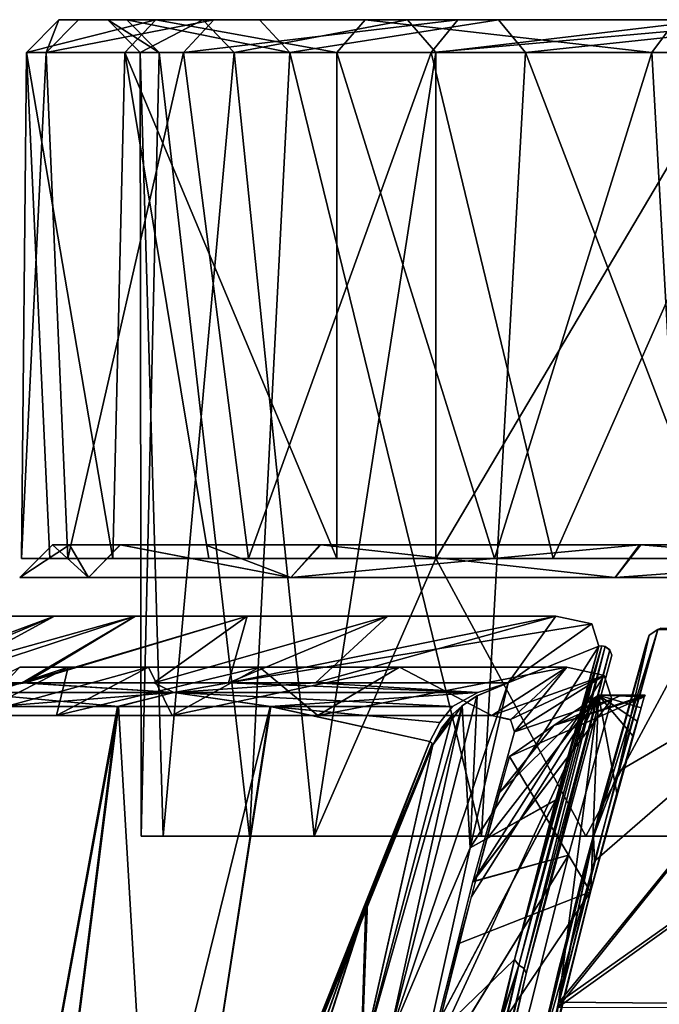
# Model space of a CAD drawing. Header units: millimetres. Extents: x -115 to 115, y -44 to 583.
# Tile 84 of 102: x -73 to -53, y 552 to 583. Entities that reach past the tile are written whole.
import ezdxf

# ---------------------------------------------------------------- set-up
doc = ezdxf.new("R2010")
doc.units = ezdxf.units.MM
doc.header["$LTSCALE"] = 67.002822
for name, color, linetype in [('213', 7, 'CONTINUOUS'), ('214', 7, 'CONTINUOUS'), ('215', 7, 'CONTINUOUS'), ('216', 7, 'CONTINUOUS'), ('217', 7, 'CONTINUOUS'), ('218', 7, 'CONTINUOUS'), ('219', 7, 'CONTINUOUS'), ('220', 7, 'CONTINUOUS'), ('221', 7, 'CONTINUOUS'), ('222', 7, 'CONTINUOUS'), ('223', 7, 'CONTINUOUS'), ('224', 7, 'CONTINUOUS'), ('332', 7, 'CONTINUOUS'), ('341', 7, 'CONTINUOUS'), ('368', 7, 'CONTINUOUS'), ('369', 7, 'CONTINUOUS'), ('370', 7, 'CONTINUOUS'), ('371', 7, 'CONTINUOUS'), ('377', 7, 'CONTINUOUS'), ('378', 7, 'CONTINUOUS'), ('379', 7, 'CONTINUOUS'), ('380', 7, 'CONTINUOUS'), ('401', 7, 'CONTINUOUS'), ('427', 7, 'CONTINUOUS'), ('682', 7, 'CONTINUOUS'), ('685', 7, 'CONTINUOUS'), ('687', 7, 'CONTINUOUS'), ('688', 7, 'CONTINUOUS'), ('693', 7, 'CONTINUOUS'), ('696', 7, 'CONTINUOUS'), ('697', 7, 'CONTINUOUS'), ('698', 7, 'CONTINUOUS')]:
    doc.layers.add(name, color=color, linetype=linetype)

msp = doc.modelspace()

# ---------------------------------------------------------------- linework, layer by layer
at = {"layer": '213', "color": 7, "linetype": 'Continuous'}
for points in [[(-72.5, 565.5), (-70.393, 565.5, 17.35), (-71.5, 566.5), (-72.5, 565.5)], [(-71.5, 566.5), (-70.393, 565.5, 17.35), (-70.976, 566.5, 8.64), (-71.5, 566.5)], [(-70.976, 566.5, 8.64), (-70.393, 565.5, 17.35), (-69.41, 566.5, 17.16), (-70.976, 566.5, 8.64)], [(-70.393, 565.5, 17.35), (-64.196, 565.5, 33.692), (-69.41, 566.5, 17.16), (-70.393, 565.5, 17.35)], [(-69.41, 566.5, 17.16), (-64.196, 565.5, 33.692), (-66.825, 566.5, 25.427), (-69.41, 566.5, 17.16)], [(-66.825, 566.5, 25.427), (-64.196, 565.5, 33.692), (-63.274, 566.5, 33.297), (-66.825, 566.5, 25.427)], [(-64.196, 565.5, 33.692), (-54.267, 565.5, 48.076), (-63.274, 566.5, 33.297), (-64.196, 565.5, 33.692)], [(-63.274, 566.5, 33.297), (-54.267, 565.5, 48.076), (-53.48, 566.5, 47.457), (-63.274, 566.5, 33.297)], [(-54.267, 565.5, 48.076), (-41.185, 565.5, 59.666), (-53.48, 566.5, 47.457), (-54.267, 565.5, 48.076)], [(-53.48, 566.5, 47.457), (-41.185, 565.5, 59.666), (-40.597, 566.5, 58.857), (-53.48, 566.5, 47.457)]]:
    msp.add_3dface(points, dxfattribs=at)
at = {"layer": '214', "color": 7, "linetype": 'Continuous'}
for points in [[(71.5, 566.5), (-71.5, 566.5), (-70.976, 566.5, 8.64), (71.5, 566.5)], [(-71.5, 566.5), (71.5, 566.5), (70.976, 566.5, -8.64), (-71.5, 566.5)], [(-70.978, 566.5, -8.622), (-71.5, 566.5), (70.976, 566.5, -8.64), (-70.978, 566.5, -8.622)], [(-69.419, 566.5, -17.123), (-70.978, 566.5, -8.622), (70.976, 566.5, -8.64), (-69.419, 566.5, -17.123)], [(71.5, 566.5), (-70.976, 566.5, 8.64), (70.978, 566.5, 8.622), (71.5, 566.5)], [(-70.976, 566.5, 8.64), (-69.41, 566.5, 17.16), (69.419, 566.5, 17.123), (-70.976, 566.5, 8.64)], [(-70.976, 566.5, 8.64), (69.419, 566.5, 17.123), (70.978, 566.5, 8.622), (-70.976, 566.5, 8.64)], [(-63.306, 566.5, -33.235), (-69.419, 566.5, -17.123), (66.825, 566.5, -25.427), (-63.306, 566.5, -33.235)], [(66.825, 566.5, -25.427), (-69.419, 566.5, -17.123), (69.41, 566.5, -17.16), (66.825, 566.5, -25.427)], [(69.41, 566.5, -17.16), (-69.419, 566.5, -17.123), (70.976, 566.5, -8.64), (69.41, 566.5, -17.16)], [(-69.41, 566.5, 17.16), (-66.825, 566.5, 25.427), (69.419, 566.5, 17.123), (-69.41, 566.5, 17.16)], [(-66.825, 566.5, 25.427), (-63.274, 566.5, 33.297), (63.306, 566.5, 33.235), (-66.825, 566.5, 25.427)], [(-66.825, 566.5, 25.427), (63.306, 566.5, 33.235), (69.419, 566.5, 17.123), (-66.825, 566.5, 25.427)], [(-53.521, 566.5, -47.41), (-63.306, 566.5, -33.235), (63.274, 566.5, -33.297), (-53.521, 566.5, -47.41)], [(63.274, 566.5, -33.297), (-63.306, 566.5, -33.235), (66.825, 566.5, -25.427), (63.274, 566.5, -33.297)], [(-63.274, 566.5, 33.297), (-53.48, 566.5, 47.457), (53.521, 566.5, 47.41), (-63.274, 566.5, 33.297)], [(-63.274, 566.5, 33.297), (53.521, 566.5, 47.41), (63.306, 566.5, 33.235), (-63.274, 566.5, 33.297)], [(-40.627, 566.5, -58.836), (-53.521, 566.5, -47.41), (53.48, 566.5, -47.457), (-40.627, 566.5, -58.836)], [(53.48, 566.5, -47.457), (-53.521, 566.5, -47.41), (63.274, 566.5, -33.297), (53.48, 566.5, -47.457)], [(-53.48, 566.5, 47.457), (-40.597, 566.5, 58.857), (40.627, 566.5, 58.836), (-53.48, 566.5, 47.457)], [(-53.48, 566.5, 47.457), (40.627, 566.5, 58.836), (53.521, 566.5, 47.41), (-53.48, 566.5, 47.457)]]:
    msp.add_3dface(points, dxfattribs=at)
at = {"layer": '215', "color": 7, "linetype": 'Continuous'}
for points in [[(-72.5, 565.5), (-71.5, 566.5), (-70.978, 566.5, -8.622), (-72.5, 565.5)], [(-72.5, 565.5), (-70.978, 566.5, -8.622), (-70.393, 565.5, -17.35), (-72.5, 565.5)], [(-70.978, 566.5, -8.622), (-69.419, 566.5, -17.123), (-70.393, 565.5, -17.35), (-70.978, 566.5, -8.622)], [(-70.393, 565.5, -17.35), (-69.419, 566.5, -17.123), (-64.196, 565.5, -33.692), (-70.393, 565.5, -17.35)], [(-69.419, 566.5, -17.123), (-63.306, 566.5, -33.235), (-64.196, 565.5, -33.692), (-69.419, 566.5, -17.123)], [(-63.306, 566.5, -33.235), (-53.521, 566.5, -47.41), (-64.196, 565.5, -33.692), (-63.306, 566.5, -33.235)], [(-64.196, 565.5, -33.692), (-53.521, 566.5, -47.41), (-54.267, 565.5, -48.076), (-64.196, 565.5, -33.692)], [(-53.521, 566.5, -47.41), (-40.627, 566.5, -58.836), (-54.267, 565.5, -48.076), (-53.521, 566.5, -47.41)], [(-54.267, 565.5, -48.076), (-40.627, 566.5, -58.836), (-41.185, 565.5, -59.666), (-54.267, 565.5, -48.076)]]:
    msp.add_3dface(points, dxfattribs=at)
at = {"layer": '216', "color": 7, "linetype": 'Continuous'}
for points in [[(-59.756, 581.58, 34.5), (-50.581, 581.58, 46.932), (-59.756, 566.08, 34.5), (-59.756, 581.58, 34.5)], [(-59.756, 566.08, 34.5), (-50.581, 581.58, 46.932), (-50.581, 566.08, 46.932), (-59.756, 566.08, 34.5)]]:
    msp.add_3dface(points, dxfattribs=at)
at = {"layer": '217', "color": 7, "linetype": 'Continuous'}
for points in [[(-51.303, 582.58, 47.623), (-59.756, 581.58, 34.5), (-60.622, 582.58, 35), (-51.303, 582.58, 47.623)], [(-50.581, 581.58, 46.932), (-59.756, 581.58, 34.5), (-51.303, 582.58, 47.623), (-50.581, 581.58, 46.932)]]:
    msp.add_3dface(points, dxfattribs=at)
at = {"layer": '218', "color": 7, "linetype": 'Continuous'}
for points in [[(-71.301, 582.58, 5.331), (-68.328, 582.58, 21.06), (-66.894, 582.58, 20.618), (-71.301, 582.58, 5.331)], [(-70.701, 582.58, -10.659), (-71.301, 582.58, 5.331), (-69.805, 582.58, 5.219), (-70.701, 582.58, -10.659)], [(-69.805, 582.58, 5.219), (-71.301, 582.58, 5.331), (-66.894, 582.58, 20.618), (-69.805, 582.58, 5.219)], [(-66.559, 582.58, -26.119), (-70.701, 582.58, -10.659), (-69.218, 582.58, -10.436), (-66.559, 582.58, -26.119)], [(-69.218, 582.58, -10.436), (-70.701, 582.58, -10.659), (-69.805, 582.58, 5.219), (-69.218, 582.58, -10.436)], [(-65.162, 582.58, -25.571), (-66.559, 582.58, -26.119), (-69.218, 582.58, -10.436), (-65.162, 582.58, -25.571)], [(-61.921, 582.58, 35.75), (-60.622, 582.58, 35), (-68.328, 582.58, 21.06), (-61.921, 582.58, 35.75)], [(-68.328, 582.58, 21.06), (-60.622, 582.58, 35), (-66.894, 582.58, 20.618), (-68.328, 582.58, 21.06)], [(-59.083, 582.58, -40.267), (-66.559, 582.58, -26.119), (-65.162, 582.58, -25.571), (-59.083, 582.58, -40.267)], [(-57.843, 582.58, -39.422), (-59.083, 582.58, -40.267), (-65.162, 582.58, -25.571), (-57.843, 582.58, -39.422)], [(-52.402, 582.58, 48.644), (-60.622, 582.58, 35), (-61.921, 582.58, 35.75), (-52.402, 582.58, 48.644)], [(-51.303, 582.58, 47.623), (-60.622, 582.58, 35), (-52.402, 582.58, 48.644), (-51.303, 582.58, 47.623)], [(-48.644, 582.58, -52.402), (-59.083, 582.58, -40.267), (-57.843, 582.58, -39.422), (-48.644, 582.58, -52.402)], [(-47.623, 582.58, -51.303), (-48.644, 582.58, -52.402), (-57.843, 582.58, -39.422), (-47.623, 582.58, -51.303)]]:
    msp.add_3dface(points, dxfattribs=at)
at = {"layer": '219', "color": 7, "linetype": 'Continuous'}
for points in [[(-69.218, 582.58, -10.436), (-69.805, 582.58, 5.219), (-68.229, 581.58, -10.284), (-69.218, 582.58, -10.436)], [(-69.805, 582.58, 5.219), (-66.894, 582.58, 20.618), (-68.807, 581.58, 5.156), (-69.805, 582.58, 5.219)], [(-68.229, 581.58, -10.284), (-69.805, 582.58, 5.219), (-68.807, 581.58, 5.156), (-68.229, 581.58, -10.284)], [(-65.162, 582.58, -25.571), (-69.218, 582.58, -10.436), (-64.23, 581.58, -25.209), (-65.162, 582.58, -25.571)], [(-64.23, 581.58, -25.209), (-69.218, 582.58, -10.436), (-68.229, 581.58, -10.284), (-64.23, 581.58, -25.209)], [(-68.807, 581.58, 5.156), (-66.894, 582.58, 20.618), (-65.935, 581.58, 20.338), (-68.807, 581.58, 5.156)], [(-66.894, 582.58, 20.618), (-60.622, 582.58, 35), (-65.935, 581.58, 20.338), (-66.894, 582.58, 20.618)], [(-60.622, 582.58, 35), (-59.756, 581.58, 34.5), (-65.935, 581.58, 20.338), (-60.622, 582.58, 35)], [(-57.843, 582.58, -39.422), (-65.162, 582.58, -25.571), (-64.23, 581.58, -25.209), (-57.843, 582.58, -39.422)], [(-57.01, 581.58, -38.869), (-57.843, 582.58, -39.422), (-64.23, 581.58, -25.209), (-57.01, 581.58, -38.869)], [(-47.623, 582.58, -51.303), (-57.843, 582.58, -39.422), (-57.01, 581.58, -38.869), (-47.623, 582.58, -51.303)], [(-46.932, 581.58, -50.581), (-47.623, 582.58, -51.303), (-57.01, 581.58, -38.869), (-46.932, 581.58, -50.581)]]:
    msp.add_3dface(points, dxfattribs=at)
at = {"layer": '220', "color": 7, "linetype": 'Continuous'}
for points in [[(-68.229, 581.58, -10.284), (-68.807, 581.58, 5.156), (-68.778, 557.58, -5.529), (-68.229, 581.58, -10.284)], [(-68.807, 581.58, 5.156), (-65.935, 581.58, 20.338), (-68.108, 557.58, 11.056), (-68.807, 581.58, 5.156)], [(-68.778, 557.58, -5.529), (-68.807, 581.58, 5.156), (-68.108, 557.58, 11.056), (-68.778, 557.58, -5.529)], [(-65.466, 557.58, -21.798), (-68.229, 581.58, -10.284), (-68.778, 557.58, -5.529), (-65.466, 557.58, -21.798)], [(-64.23, 581.58, -25.209), (-68.229, 581.58, -10.284), (-65.466, 557.58, -21.798), (-64.23, 581.58, -25.209)], [(-68.108, 557.58, 11.056), (-65.935, 581.58, 20.338), (-63.485, 557.58, 27.031), (-68.108, 557.58, 11.056)], [(-65.935, 581.58, 20.338), (-59.756, 581.58, 34.5), (-63.485, 557.58, 27.031), (-65.935, 581.58, 20.338)], [(-58.356, 557.58, -36.818), (-64.23, 581.58, -25.209), (-65.466, 557.58, -21.798), (-58.356, 557.58, -36.818)], [(-57.01, 581.58, -38.869), (-64.23, 581.58, -25.209), (-58.356, 557.58, -36.818), (-57.01, 581.58, -38.869)], [(-59.756, 581.58, 34.5), (-59.756, 566.08, 34.5), (-63.485, 557.58, 27.031), (-59.756, 581.58, 34.5)], [(-47.831, 557.58, -49.731), (-57.01, 581.58, -38.869), (-58.356, 557.58, -36.818), (-47.831, 557.58, -49.731)], [(-46.932, 581.58, -50.581), (-57.01, 581.58, -38.869), (-47.831, 557.58, -49.731), (-46.932, 581.58, -50.581)], [(-63.485, 557.58, 27.031), (-59.756, 566.08, 34.5), (-55.164, 557.58, 41.447), (-63.485, 557.58, 27.031)], [(-59.756, 566.08, 34.5), (-50.581, 566.08, 46.932), (-55.164, 557.58, 41.447), (-59.756, 566.08, 34.5)], [(-55.164, 557.58, 41.447), (-50.581, 566.08, 46.932), (-43.623, 557.58, 53.461), (-55.164, 557.58, 41.447)]]:
    msp.add_3dface(points, dxfattribs=at)
at = {"layer": '221', "color": 7, "linetype": 'Continuous'}
for points in [[(-72.297, 581.58, 5.418), (-71.69, 581.58, -10.806), (-72.444, 566.08, 2.852), (-72.297, 581.58, 5.418)], [(-72.444, 566.08, 2.852), (-71.69, 581.58, -10.806), (-71.024, 566.08, -14.555), (-72.444, 566.08, 2.852)], [(-71.573, 566.08, 11.559), (-72.297, 581.58, 5.418), (-72.444, 566.08, 2.852), (-71.573, 566.08, 11.559)], [(-69.279, 581.58, 21.37), (-72.297, 581.58, 5.418), (-69.651, 566.08, 20.123), (-69.279, 581.58, 21.37)], [(-69.651, 566.08, 20.123), (-72.297, 581.58, 5.418), (-71.573, 566.08, 11.559), (-69.651, 566.08, 20.123)], [(-71.69, 581.58, -10.806), (-67.488, 581.58, -26.487), (-71.024, 566.08, -14.555), (-71.69, 581.58, -10.806)], [(-71.024, 566.08, -14.555), (-67.488, 581.58, -26.487), (-65.489, 566.08, -31.104), (-71.024, 566.08, -14.555)], [(-66.707, 566.08, 28.398), (-69.279, 581.58, 21.37), (-69.651, 566.08, 20.123), (-66.707, 566.08, 28.398)], [(-62.787, 581.58, 36.25), (-69.279, 581.58, 21.37), (-62.787, 566.08, 36.25), (-62.787, 581.58, 36.25)], [(-62.787, 566.08, 36.25), (-69.279, 581.58, 21.37), (-66.707, 566.08, 28.398), (-62.787, 566.08, 36.25)], [(-67.488, 581.58, -26.487), (-59.902, 581.58, -40.841), (-65.489, 566.08, -31.104), (-67.488, 581.58, -26.487)], [(-65.489, 566.08, -31.104), (-59.902, 581.58, -40.841), (-56.166, 566.08, -45.843), (-65.489, 566.08, -31.104)], [(-59.902, 581.58, -40.841), (-49.313, 581.58, -53.146), (-56.166, 566.08, -45.843), (-59.902, 581.58, -40.841)], [(-56.166, 566.08, -45.843), (-49.313, 581.58, -53.146), (-43.571, 566.08, -57.947), (-56.166, 566.08, -45.843)]]:
    msp.add_3dface(points, dxfattribs=at)
at = {"layer": '222', "color": 7, "linetype": 'Continuous'}
for points in [[(-68.328, 582.58, 21.06), (-71.301, 582.58, 5.331), (-72.297, 581.58, 5.418), (-68.328, 582.58, 21.06)], [(-68.328, 582.58, 21.06), (-72.297, 581.58, 5.418), (-69.279, 581.58, 21.37), (-68.328, 582.58, 21.06)], [(-71.301, 582.58, 5.331), (-71.69, 581.58, -10.806), (-72.297, 581.58, 5.418), (-71.301, 582.58, 5.331)], [(-71.301, 582.58, 5.331), (-70.701, 582.58, -10.659), (-71.69, 581.58, -10.806), (-71.301, 582.58, 5.331)], [(-70.701, 582.58, -10.659), (-66.559, 582.58, -26.119), (-71.69, 581.58, -10.806), (-70.701, 582.58, -10.659)], [(-66.559, 582.58, -26.119), (-67.488, 581.58, -26.487), (-71.69, 581.58, -10.806), (-66.559, 582.58, -26.119)], [(-68.328, 582.58, 21.06), (-69.279, 581.58, 21.37), (-62.787, 581.58, 36.25), (-68.328, 582.58, 21.06)], [(-61.921, 582.58, 35.75), (-68.328, 582.58, 21.06), (-62.787, 581.58, 36.25), (-61.921, 582.58, 35.75)], [(-66.559, 582.58, -26.119), (-59.083, 582.58, -40.267), (-67.488, 581.58, -26.487), (-66.559, 582.58, -26.119)], [(-59.083, 582.58, -40.267), (-59.902, 581.58, -40.841), (-67.488, 581.58, -26.487), (-59.083, 582.58, -40.267)], [(-59.083, 582.58, -40.267), (-48.644, 582.58, -52.402), (-59.902, 581.58, -40.841), (-59.083, 582.58, -40.267)], [(-48.644, 582.58, -52.402), (-49.313, 581.58, -53.146), (-59.902, 581.58, -40.841), (-48.644, 582.58, -52.402)]]:
    msp.add_3dface(points, dxfattribs=at)
at = {"layer": '223', "color": 7, "linetype": 'Continuous'}
for points in [[(-61.921, 582.58, 35.75), (-62.787, 581.58, 36.25), (-53.146, 581.58, 49.313), (-61.921, 582.58, 35.75)], [(-52.402, 582.58, 48.644), (-61.921, 582.58, 35.75), (-53.146, 581.58, 49.313), (-52.402, 582.58, 48.644)], [(-40.841, 581.58, 59.902), (-52.402, 582.58, 48.644), (-53.146, 581.58, 49.313), (-40.841, 581.58, 59.902)]]:
    msp.add_3dface(points, dxfattribs=at)
at = {"layer": '224', "color": 7, "linetype": 'Continuous'}
for points in [[(-62.787, 581.58, 36.25), (-62.787, 566.08, 36.25), (-57.957, 566.08, 43.557), (-62.787, 581.58, 36.25)], [(-53.146, 581.58, 49.313), (-62.787, 581.58, 36.25), (-57.957, 566.08, 43.557), (-53.146, 581.58, 49.313)], [(-52.279, 566.08, 50.231), (-53.146, 581.58, 49.313), (-57.957, 566.08, 43.557), (-52.279, 566.08, 50.231)], [(-40.841, 581.58, 59.902), (-53.146, 581.58, 49.313), (-52.279, 566.08, 50.231), (-40.841, 581.58, 59.902)]]:
    msp.add_3dface(points, dxfattribs=at)
at = {"layer": '332', "color": 7, "linetype": 'Continuous'}
for points in [[(-62.035, 550.689, -71.507), (-61.854, 555.572, -49.341), (-59.854, 560.376, -50.588), (-62.035, 550.689, -71.507)], [(-61.854, 555.572, -49.341), (-77.432, 511.783, -52.679), (-65.61, 546.222, -46.799), (-61.854, 555.572, -49.341)], [(-77.432, 511.783, -52.679), (-61.854, 555.572, -49.341), (-77.211, 508.025, -77.071), (-77.432, 511.783, -52.679)], [(-77.211, 508.025, -77.071), (-61.854, 555.572, -49.341), (-62.035, 550.689, -71.507), (-77.211, 508.025, -77.071)]]:
    msp.add_3dface(points, dxfattribs=at)
at = {"layer": '341', "color": 7, "linetype": 'Continuous'}
for points in [[(-59.854, 560.376, 50.588), (-61.903, 555.453, 49.311), (-62.052, 550.614, 71.643), (-59.854, 560.376, 50.588)], [(-61.903, 555.453, 49.311), (-65.82, 545.686, 46.648), (-77.432, 511.784, 52.679), (-61.903, 555.453, 49.311)], [(-61.903, 555.453, 49.311), (-77.432, 511.784, 52.679), (-77.211, 508.026, 77.071), (-61.903, 555.453, 49.311)], [(-62.052, 550.614, 71.643), (-61.903, 555.453, 49.311), (-77.211, 508.026, 77.071), (-62.052, 550.614, 71.643)]]:
    msp.add_3dface(points, dxfattribs=at)
at = {"layer": '368', "color": 7, "linetype": 'Continuous'}
for points in [[(-58.703, 557.232, 63.797), (-57.543, 562.282, 51.985), (-61.209, 551.333, 73.178), (-58.703, 557.232, 63.797)], [(-61.209, 551.333, 73.178), (-57.543, 562.282, 51.985), (-58.499, 561.878, 51.612), (-61.209, 551.333, 73.178)], [(-58.948, 561.571, 51.338), (-61.209, 551.333, 73.178), (-58.499, 561.878, 51.612), (-58.948, 561.571, 51.338)], [(-62.052, 550.614, 71.643), (-61.209, 551.333, 73.178), (-58.948, 561.571, 51.338), (-62.052, 550.614, 71.643)], [(-62.052, 550.614, 71.643), (-58.948, 561.571, 51.338), (-59.234, 561.318, 51.097), (-62.052, 550.614, 71.643)], [(-59.854, 560.376, 50.588), (-62.052, 550.614, 71.643), (-59.234, 561.318, 51.097), (-59.854, 560.376, 50.588)], [(-59.854, 560.376, 50.588), (-59.234, 561.318, 51.097), (-59.584, 560.889, 50.781), (-59.854, 560.376, 50.588)], [(-60.045, 551.206, 75.08), (-58.703, 557.232, 63.797), (-61.209, 551.333, 73.178), (-60.045, 551.206, 75.08)]]:
    msp.add_3dface(points, dxfattribs=at)
at = {"layer": '369', "color": 7, "linetype": 'Continuous'}
for points in [[(-72.42, 562.282, -27.732), (-74.204, 561.979, -23.715), (-76.278, 562.282, -13.976), (-72.42, 562.282, -27.732)], [(-72.328, 562.282, 27.969), (-75.193, 562.282, 18.967), (-74.204, 561.979, 23.715), (-72.328, 562.282, 27.969)], [(-67.776, 561.979, 38.406), (-72.328, 562.282, 27.969), (-74.204, 561.979, 23.715), (-67.776, 561.979, 38.406)], [(-67.776, 561.979, -38.406), (-74.204, 561.979, -23.715), (-72.42, 562.282, -27.732), (-67.776, 561.979, -38.406)], [(-66.103, 562.282, -40.547), (-67.776, 561.979, -38.406), (-72.42, 562.282, -27.732), (-66.103, 562.282, -40.547)], [(-68.39, 562.282, 36.557), (-72.328, 562.282, 27.969), (-67.776, 561.979, 38.406), (-68.39, 562.282, 36.557)], [(-63.438, 562.282, 44.602), (-68.39, 562.282, 36.557), (-67.776, 561.979, 38.406), (-63.438, 562.282, 44.602)], [(-58.476, 561.979, 51.47), (-63.438, 562.282, 44.602), (-67.776, 561.979, 38.406), (-58.476, 561.979, 51.47)], [(-58.476, 561.979, -51.47), (-67.776, 561.979, -38.406), (-66.103, 562.282, -40.547), (-58.476, 561.979, -51.47)], [(-57.543, 562.282, -51.985), (-58.476, 561.979, -51.47), (-66.103, 562.282, -40.547), (-57.543, 562.282, -51.985)], [(-57.543, 562.282, 51.985), (-63.438, 562.282, 44.602), (-58.476, 561.979, 51.47), (-57.543, 562.282, 51.985)], [(-67.776, 561.979, 38.406), (-74.204, 561.979, 23.715), (-69.471, 561.549, 35.64), (-67.776, 561.979, 38.406)], [(-69.471, 561.549, 35.64), (-74.204, 561.979, 23.715), (-73.175, 561.549, 27.237), (-69.471, 561.549, 35.64)], [(-74.204, 561.979, -23.715), (-67.776, 561.979, -38.406), (-73.219, 561.549, -27.117), (-74.204, 561.979, -23.715)], [(-73.219, 561.549, -27.117), (-67.776, 561.979, -38.406), (-69.51, 561.549, -35.564), (-73.219, 561.549, -27.117)], [(-69.51, 561.549, -35.564), (-67.776, 561.979, -38.406), (-64.829, 561.549, -43.515), (-69.51, 561.549, -35.564)], [(-64.806, 561.549, 43.55), (-67.776, 561.979, 38.406), (-69.471, 561.549, 35.64), (-64.806, 561.549, 43.55)], [(-58.476, 561.979, 51.47), (-67.776, 561.979, 38.406), (-59.244, 561.549, 50.858), (-58.476, 561.979, 51.47)], [(-59.244, 561.549, 50.858), (-67.776, 561.979, 38.406), (-64.806, 561.549, 43.55), (-59.244, 561.549, 50.858)], [(-67.776, 561.979, -38.406), (-58.476, 561.979, -51.47), (-64.829, 561.549, -43.515), (-67.776, 561.979, -38.406)], [(-64.829, 561.549, -43.515), (-58.476, 561.979, -51.47), (-59.244, 561.549, -50.858), (-64.829, 561.549, -43.515)]]:
    msp.add_3dface(points, dxfattribs=at)
at = {"layer": '370', "color": 7, "linetype": 'Continuous'}
for points in [[(-76.941, 562.282, 9.682), (-75.193, 562.282, 18.967), (-71.43, 564.324, 17.021), (-76.941, 562.282, 9.682)], [(-72.928, 564.324, 8.569), (-76.941, 562.282, 9.682), (-71.43, 564.324, 17.021), (-72.928, 564.324, 8.569)], [(-72.42, 562.282, -27.732), (-76.278, 562.282, -13.976), (-68.955, 564.324, -25.24), (-72.42, 562.282, -27.732)], [(-68.955, 564.324, -25.24), (-76.278, 562.282, -13.976), (-71.43, 564.324, -17.021), (-68.955, 564.324, -25.24)], [(-71.43, 564.324, -17.021), (-76.278, 562.282, -13.976), (-72.928, 564.324, -8.569), (-71.43, 564.324, -17.021)], [(-75.193, 562.282, 18.967), (-72.328, 562.282, 27.969), (-68.955, 564.324, 25.24), (-75.193, 562.282, 18.967)], [(-71.43, 564.324, 17.021), (-75.193, 562.282, 18.967), (-68.955, 564.324, 25.24), (-71.43, 564.324, 17.021)], [(-66.103, 562.282, -40.547), (-72.42, 562.282, -27.732), (-65.539, 564.324, -33.114), (-66.103, 562.282, -40.547)], [(-65.539, 564.324, -33.114), (-72.42, 562.282, -27.732), (-68.955, 564.324, -25.24), (-65.539, 564.324, -33.114)], [(-72.328, 562.282, 27.969), (-68.39, 562.282, 36.557), (-65.539, 564.324, 33.114), (-72.328, 562.282, 27.969)], [(-68.955, 564.324, 25.24), (-72.328, 562.282, 27.969), (-65.539, 564.324, 33.114), (-68.955, 564.324, 25.24)], [(-68.39, 562.282, 36.557), (-63.438, 562.282, 44.602), (-61.227, 564.324, 40.536), (-68.39, 562.282, 36.557)], [(-65.539, 564.324, 33.114), (-68.39, 562.282, 36.557), (-61.227, 564.324, 40.536), (-65.539, 564.324, 33.114)], [(-56.078, 564.324, -47.404), (-66.103, 562.282, -40.547), (-61.227, 564.324, -40.536), (-56.078, 564.324, -47.404)], [(-66.103, 562.282, -40.547), (-56.078, 564.324, -47.404), (-54.985, 564.089, -49.399), (-66.103, 562.282, -40.547)], [(-61.227, 564.324, -40.536), (-66.103, 562.282, -40.547), (-65.539, 564.324, -33.114), (-61.227, 564.324, -40.536)], [(-63.438, 562.282, 44.602), (-57.543, 562.282, 51.985), (-56.078, 564.324, 47.404), (-63.438, 562.282, 44.602)], [(-61.227, 564.324, 40.536), (-63.438, 562.282, 44.602), (-56.078, 564.324, 47.404), (-61.227, 564.324, 40.536)], [(-56.078, 564.324, 47.404), (-57.543, 562.282, 51.985), (-54.985, 564.089, 49.401), (-56.078, 564.324, 47.404)], [(-57.543, 562.282, -51.985), (-66.103, 562.282, -40.547), (-54.985, 564.089, -49.399), (-57.543, 562.282, -51.985)], [(-54.985, 564.089, 49.401), (-57.543, 562.282, 51.985), (-54.764, 563.399, 51.725), (-54.985, 564.089, 49.401)], [(-54.764, 563.399, -51.725), (-57.543, 562.282, -51.985), (-54.985, 564.089, -49.399), (-54.764, 563.399, -51.725)], [(-57.543, 562.282, 51.985), (-58.703, 557.232, 63.797), (-54.764, 563.399, 51.725), (-57.543, 562.282, 51.985)], [(-54.764, 563.399, 51.725), (-58.703, 557.232, 63.797), (-56.084, 558.694, 62.778), (-54.764, 563.399, 51.725)], [(-58.703, 557.232, -63.798), (-57.543, 562.282, -51.985), (-54.764, 563.399, -51.725), (-58.703, 557.232, -63.798)], [(-56.087, 558.686, -62.795), (-58.703, 557.232, -63.798), (-54.764, 563.399, -51.725), (-56.087, 558.686, -62.795)], [(-58.703, 557.232, 63.797), (-60.045, 551.206, 75.08), (-56.084, 558.694, 62.778), (-58.703, 557.232, 63.797)], [(-56.084, 558.694, 62.778), (-60.045, 551.206, 75.08), (-57.344, 553.809, 72.229), (-56.084, 558.694, 62.778)], [(-60.045, 551.205, -75.081), (-58.703, 557.232, -63.798), (-56.087, 558.686, -62.795), (-60.045, 551.205, -75.081)], [(-57.344, 553.809, -72.229), (-60.045, 551.205, -75.081), (-56.087, 558.686, -62.795), (-57.344, 553.809, -72.229)], [(-57.344, 553.809, 72.229), (-60.045, 551.206, 75.08), (-57.997, 551.15, 76.775), (-57.344, 553.809, 72.229)], [(-57.853, 551.741, -75.795), (-60.045, 551.205, -75.081), (-57.344, 553.809, -72.229), (-57.853, 551.741, -75.795)]]:
    msp.add_3dface(points, dxfattribs=at)
at = {"layer": '371', "color": 7, "linetype": 'Continuous'}
for points in [[(-57.344, 553.809, -72.229), (-56.087, 558.686, -62.795), (-54.67, 563.41, -51.74), (-57.344, 553.809, -72.229)], [(-57.214, 553.632, -72.561), (-57.344, 553.809, -72.229), (-54.67, 563.41, -51.74), (-57.214, 553.632, -72.561)], [(-54.572, 563.392, -51.744), (-57.214, 553.632, -72.561), (-54.67, 563.41, -51.74), (-54.572, 563.392, -51.744)], [(-57.052, 553.53, -72.526), (-57.214, 553.632, -72.561), (-54.572, 563.392, -51.744), (-57.052, 553.53, -72.526)], [(-54.425, 563.283, -51.719), (-57.052, 553.53, -72.526), (-54.572, 563.392, -51.744), (-54.425, 563.283, -51.719)], [(-56.087, 558.686, -62.795), (-54.764, 563.399, -51.725), (-54.67, 563.41, -51.74), (-56.087, 558.686, -62.795)], [(-56.99, 553.384, -72.451), (-57.052, 553.53, -72.526), (-54.425, 563.283, -51.719), (-56.99, 553.384, -72.451)], [(-54.37, 563.13, -51.667), (-56.99, 553.384, -72.451), (-54.425, 563.283, -51.719), (-54.37, 563.13, -51.667)], [(-57.853, 551.741, -75.795), (-57.344, 553.809, -72.229), (-57.214, 553.632, -72.561), (-57.853, 551.741, -75.795)], [(-60.316, 540.876, -91.619), (-57.998, 551.144, -76.784), (-57.214, 553.632, -72.561), (-60.316, 540.876, -91.619)], [(-60.222, 540.884, -91.641), (-60.316, 540.876, -91.619), (-57.214, 553.632, -72.561), (-60.222, 540.884, -91.641)], [(-60.124, 540.866, -91.644), (-60.222, 540.884, -91.641), (-57.214, 553.632, -72.561), (-60.124, 540.866, -91.644)], [(-57.052, 553.53, -72.526), (-60.124, 540.866, -91.644), (-57.214, 553.632, -72.561), (-57.052, 553.53, -72.526)], [(-59.973, 540.772, -91.595), (-60.124, 540.866, -91.644), (-57.052, 553.53, -72.526), (-59.973, 540.772, -91.595)], [(-56.99, 553.384, -72.451), (-59.973, 540.772, -91.595), (-57.052, 553.53, -72.526), (-56.99, 553.384, -72.451)], [(-57.998, 551.144, -76.784), (-57.853, 551.741, -75.795), (-57.214, 553.632, -72.561), (-57.998, 551.144, -76.784)], [(-59.914, 540.647, -91.507), (-59.973, 540.772, -91.595), (-56.99, 553.384, -72.451), (-59.914, 540.647, -91.507)]]:
    msp.add_3dface(points, dxfattribs=at)
at = {"layer": '377', "color": 7, "linetype": 'Continuous'}
for points in [[(-57.543, 562.282, -51.985), (-58.703, 557.232, -63.798), (-58.496, 561.88, -51.614), (-57.543, 562.282, -51.985)], [(-58.496, 561.88, -51.614), (-58.703, 557.232, -63.798), (-58.947, 561.572, -51.338), (-58.496, 561.88, -51.614)], [(-62.035, 550.689, -71.507), (-59.854, 560.376, -50.588), (-58.947, 561.572, -51.338), (-62.035, 550.689, -71.507)], [(-62.035, 550.689, -71.507), (-58.947, 561.572, -51.338), (-61.209, 551.333, -73.178), (-62.035, 550.689, -71.507)], [(-58.947, 561.572, -51.338), (-58.703, 557.232, -63.798), (-61.209, 551.333, -73.178), (-58.947, 561.572, -51.338)], [(-58.947, 561.572, -51.338), (-59.854, 560.376, -50.588), (-59.234, 561.318, -51.097), (-58.947, 561.572, -51.338)], [(-59.234, 561.318, -51.097), (-59.854, 560.376, -50.588), (-59.584, 560.889, -50.78), (-59.234, 561.318, -51.097)], [(-58.703, 557.232, -63.798), (-60.045, 551.205, -75.081), (-61.209, 551.333, -73.178), (-58.703, 557.232, -63.798)]]:
    msp.add_3dface(points, dxfattribs=at)
at = {"layer": '378', "color": 7, "linetype": 'Continuous'}
for points in [[(-69.471, 561.549, 35.64), (-73.175, 561.549, 27.237), (-79.201, 508.444, 34.754), (-69.471, 561.549, 35.64)], [(-74.403, 522.685, 39.492), (-69.471, 561.549, 35.64), (-79.201, 508.444, 34.754), (-74.403, 522.685, 39.492)], [(-73.219, 561.549, -27.117), (-69.51, 561.549, -35.564), (-79.191, 508.473, -34.764), (-73.219, 561.549, -27.117)], [(-79.191, 508.473, -34.764), (-69.51, 561.549, -35.564), (-74.392, 522.717, -39.503), (-79.191, 508.473, -34.764)], [(-68.191, 539.778, 44.684), (-69.471, 561.549, 35.64), (-74.403, 522.685, 39.492), (-68.191, 539.778, 44.684)], [(-69.51, 561.549, -35.564), (-64.829, 561.549, -43.515), (-74.392, 522.717, -39.503), (-69.51, 561.549, -35.564)], [(-74.392, 522.717, -39.503), (-64.829, 561.549, -43.515), (-68.183, 539.799, -44.69), (-74.392, 522.717, -39.503)], [(-64.806, 561.549, 43.55), (-69.471, 561.549, 35.64), (-68.191, 539.778, 44.684), (-64.806, 561.549, 43.55)], [(-59.938, 560.485, 50.3), (-64.806, 561.549, 43.55), (-68.191, 539.778, 44.684), (-59.938, 560.485, 50.3)], [(-68.183, 539.799, -44.69), (-64.829, 561.549, -43.515), (-59.938, 560.485, -50.3), (-68.183, 539.799, -44.69)], [(-64.829, 561.549, -43.515), (-59.244, 561.549, -50.858), (-59.633, 561.066, -50.52), (-64.829, 561.549, -43.515)], [(-59.938, 560.485, -50.3), (-64.829, 561.549, -43.515), (-59.633, 561.066, -50.52), (-59.938, 560.485, -50.3)], [(-59.244, 561.549, 50.858), (-64.806, 561.549, 43.55), (-59.637, 561.06, 50.517), (-59.244, 561.549, 50.858)], [(-59.637, 561.06, 50.517), (-64.806, 561.549, 43.55), (-59.938, 560.485, 50.3), (-59.637, 561.06, 50.517)]]:
    msp.add_3dface(points, dxfattribs=at)
at = {"layer": '379', "color": 7, "linetype": 'Continuous'}
for points in [[(-59.938, 560.485, 50.3), (-68.191, 539.778, 44.684), (-59.873, 560.423, 50.435), (-59.938, 560.485, 50.3)], [(-68.191, 539.778, 44.684), (-59.854, 560.376, 50.588), (-59.873, 560.423, 50.435), (-68.191, 539.778, 44.684)], [(-61.903, 555.453, 49.311), (-59.854, 560.376, 50.588), (-68.191, 539.778, 44.684), (-61.903, 555.453, 49.311)], [(-65.82, 545.686, 46.648), (-61.903, 555.453, 49.311), (-68.191, 539.778, 44.684), (-65.82, 545.686, 46.648)]]:
    msp.add_3dface(points, dxfattribs=at)
at = {"layer": '380', "color": 7, "linetype": 'Continuous'}
for points in [[(-65.61, 546.222, -46.799), (-68.183, 539.799, -44.69), (-59.938, 560.485, -50.3), (-65.61, 546.222, -46.799)], [(-61.854, 555.572, -49.341), (-65.61, 546.222, -46.799), (-59.938, 560.485, -50.3), (-61.854, 555.572, -49.341)], [(-61.854, 555.572, -49.341), (-59.938, 560.485, -50.3), (-59.873, 560.423, -50.435), (-61.854, 555.572, -49.341)], [(-59.854, 560.376, -50.588), (-61.854, 555.572, -49.341), (-59.873, 560.423, -50.435), (-59.854, 560.376, -50.588)]]:
    msp.add_3dface(points, dxfattribs=at)
at = {"layer": '401', "color": 7, "linetype": 'Continuous'}
for points in [[(-54.764, 563.399, 51.725), (-57.344, 553.809, 72.229), (-54.67, 563.41, 51.74), (-54.764, 563.399, 51.725)], [(-54.67, 563.41, 51.74), (-57.344, 553.809, 72.229), (-57.214, 553.632, 72.561), (-54.67, 563.41, 51.74)], [(-54.764, 563.399, 51.725), (-56.084, 558.694, 62.778), (-57.344, 553.809, 72.229), (-54.764, 563.399, 51.725)], [(-54.572, 563.392, 51.744), (-54.67, 563.41, 51.74), (-57.214, 553.632, 72.561), (-54.572, 563.392, 51.744)], [(-57.052, 553.53, 72.526), (-54.572, 563.392, 51.744), (-57.214, 553.632, 72.561), (-57.052, 553.53, 72.526)], [(-54.425, 563.284, 51.72), (-54.572, 563.392, 51.744), (-57.052, 553.53, 72.526), (-54.425, 563.284, 51.72)], [(-56.99, 553.384, 72.451), (-54.425, 563.284, 51.72), (-57.052, 553.53, 72.526), (-56.99, 553.384, 72.451)], [(-54.37, 563.13, 51.667), (-54.425, 563.284, 51.72), (-56.99, 553.384, 72.451), (-54.37, 563.13, 51.667)], [(-57.344, 553.809, 72.229), (-57.997, 551.15, 76.775), (-60.316, 540.876, 91.619), (-57.344, 553.809, 72.229)], [(-57.344, 553.809, 72.229), (-60.316, 540.876, 91.619), (-60.222, 540.884, 91.641), (-57.344, 553.809, 72.229)], [(-57.214, 553.632, 72.561), (-57.344, 553.809, 72.229), (-60.222, 540.884, 91.641), (-57.214, 553.632, 72.561)], [(-60.124, 540.867, 91.644), (-57.214, 553.632, 72.561), (-60.222, 540.884, 91.641), (-60.124, 540.867, 91.644)], [(-57.052, 553.53, 72.526), (-57.214, 553.632, 72.561), (-60.124, 540.867, 91.644), (-57.052, 553.53, 72.526)], [(-59.973, 540.772, 91.595), (-57.052, 553.53, 72.526), (-60.124, 540.867, 91.644), (-59.973, 540.772, 91.595)], [(-56.99, 553.384, 72.451), (-57.052, 553.53, 72.526), (-59.973, 540.772, 91.595), (-56.99, 553.384, 72.451)], [(-59.914, 540.647, 91.507), (-56.99, 553.384, 72.451), (-59.973, 540.772, 91.595), (-59.914, 540.647, 91.507)]]:
    msp.add_3dface(points, dxfattribs=at)
at = {"layer": '427', "color": 7, "linetype": 'Continuous'}
for points in [[(-73.93, 561.275, 17.616), (-75.481, 561.275, 8.869), (-71.012, 562.755, 16.921), (-73.93, 561.275, 17.616)], [(-71.012, 562.755, 16.921), (-75.481, 561.275, 8.869), (-72.501, 562.755, 8.519), (-71.012, 562.755, 16.921)], [(-73.93, 561.275, -17.616), (-71.369, 561.275, -26.123), (-71.012, 562.755, -16.921), (-73.93, 561.275, -17.616)], [(-72.501, 562.755, -8.519), (-73.93, 561.275, -17.616), (-71.012, 562.755, -16.921), (-72.501, 562.755, -8.519)], [(-71.369, 561.275, 26.123), (-73.93, 561.275, 17.616), (-68.552, 562.755, 25.092), (-71.369, 561.275, 26.123)], [(-68.552, 562.755, 25.092), (-73.93, 561.275, 17.616), (-71.012, 562.755, 16.921), (-68.552, 562.755, 25.092)], [(-71.369, 561.275, -26.123), (-67.833, 561.275, -34.273), (-68.552, 562.755, -25.092), (-71.369, 561.275, -26.123)], [(-71.012, 562.755, -16.921), (-71.369, 561.275, -26.123), (-68.552, 562.755, -25.092), (-71.012, 562.755, -16.921)], [(-67.833, 561.275, 34.273), (-71.369, 561.275, 26.123), (-65.156, 562.755, 32.92), (-67.833, 561.275, 34.273)], [(-65.156, 562.755, 32.92), (-71.369, 561.275, 26.123), (-68.552, 562.755, 25.092), (-65.156, 562.755, 32.92)], [(-68.552, 562.755, -25.092), (-67.833, 561.275, -34.273), (-65.156, 562.755, -32.92), (-68.552, 562.755, -25.092)], [(-67.833, 561.275, -34.273), (-63.37, 561.275, -41.955), (-65.156, 562.755, -32.92), (-67.833, 561.275, -34.273)], [(-63.37, 561.275, 41.955), (-67.833, 561.275, 34.273), (-60.869, 562.755, 40.299), (-63.37, 561.275, 41.955)], [(-60.869, 562.755, 40.299), (-67.833, 561.275, 34.273), (-65.156, 562.755, 32.92), (-60.869, 562.755, 40.299)], [(-65.156, 562.755, -32.92), (-63.37, 561.275, -41.955), (-60.869, 562.755, -40.299), (-65.156, 562.755, -32.92)], [(-63.37, 561.275, -41.955), (-58.041, 561.275, -49.063), (-60.869, 562.755, -40.299), (-63.37, 561.275, -41.955)], [(-58.041, 561.275, 49.063), (-63.37, 561.275, 41.955), (-55.75, 562.755, 47.127), (-58.041, 561.275, 49.063)], [(-55.75, 562.755, 47.127), (-63.37, 561.275, 41.955), (-60.869, 562.755, 40.299), (-55.75, 562.755, 47.127)], [(-60.869, 562.755, -40.299), (-58.041, 561.275, -49.063), (-55.75, 562.755, -47.127), (-60.869, 562.755, -40.299)], [(-54.37, 561.775, -51.667), (-54.6, 562.506, -49.228), (-58.62, 556.192, -61.979), (-54.37, 561.775, -51.667)], [(-58.62, 556.192, -61.979), (-54.6, 562.506, -49.228), (-57.351, 560.781, -51.334), (-58.62, 556.192, -61.979)], [(-55.75, 562.755, -47.127), (-58.041, 561.275, -49.063), (-57.468, 561.15, -50.11), (-55.75, 562.755, -47.127)], [(-54.602, 562.507, 49.223), (-58.041, 561.275, 49.063), (-55.75, 562.755, 47.127), (-54.602, 562.507, 49.223)], [(-57.47, 561.152, 50.102), (-58.041, 561.275, 49.063), (-54.602, 562.507, 49.223), (-57.47, 561.152, 50.102)], [(-57.351, 560.781, 51.334), (-57.47, 561.152, 50.102), (-54.602, 562.507, 49.223), (-57.351, 560.781, 51.334)], [(-57.351, 560.781, -51.334), (-55.75, 562.755, -47.127), (-57.468, 561.15, -50.11), (-57.351, 560.781, -51.334)], [(-54.6, 562.506, -49.228), (-55.75, 562.755, -47.127), (-57.351, 560.781, -51.334), (-54.6, 562.506, -49.228)], [(-54.37, 561.775, 51.667), (-57.351, 560.781, 51.334), (-54.602, 562.507, 49.223), (-54.37, 561.775, 51.667)], [(-58.62, 556.191, 61.982), (-57.351, 560.781, 51.334), (-54.37, 561.775, 51.667), (-58.62, 556.191, 61.982)], [(-55.696, 557, 62.773), (-58.62, 556.191, 61.982), (-54.37, 561.775, 51.667), (-55.696, 557, 62.773)], [(-55.697, 557, -62.773), (-54.37, 561.775, -51.667), (-58.62, 556.192, -61.979), (-55.697, 557, -62.773)], [(-57.457, 550.001, -75.736), (-55.697, 557, -62.773), (-60.3, 549.507, -74.42), (-57.457, 550.001, -75.736)], [(-60.3, 549.507, -74.42), (-55.697, 557, -62.773), (-58.62, 556.192, -61.979), (-60.3, 549.507, -74.42)], [(-60.299, 549.509, 74.417), (-58.62, 556.191, 61.982), (-55.696, 557, 62.773), (-60.299, 549.509, 74.417)], [(-57.457, 550.001, 75.736), (-60.299, 549.509, 74.417), (-55.696, 557, 62.773), (-57.457, 550.001, 75.736)]]:
    msp.add_3dface(points, dxfattribs=at)
at = {"layer": '682', "color": 7, "linetype": 'Continuous'}
for points in [[(-59.966, 550.642, 72.081), (-56.135, 551.464, 73.552), (-54.774, 561.903, 50.192), (-59.966, 550.642, 72.081)], [(-58.676, 555.719, 62.487), (-59.966, 550.642, 72.081), (-54.774, 561.903, 50.192), (-58.676, 555.719, 62.487)], [(-58.213, 557.477, 58.71), (-58.676, 555.719, 62.487), (-54.774, 561.903, 50.192), (-58.213, 557.477, 58.71)], [(-57.825, 558.894, 55.451), (-58.213, 557.477, 58.71), (-54.774, 561.903, 50.192), (-57.825, 558.894, 55.451)], [(-56.144, 560.975, 51.446), (-57.825, 558.894, 55.451), (-54.774, 561.903, 50.192), (-56.144, 560.975, 51.446)], [(-54.774, 561.903, 50.192), (-56.135, 551.464, 73.552), (-55.009, 555.937, 65.257), (-54.774, 561.903, 50.192)], [(-54.215, 558.902, 58.966), (-54.774, 561.903, 50.192), (-55.009, 555.937, 65.257), (-54.215, 558.902, 58.966)], [(-54.068, 561.903, 50.951), (-54.774, 561.903, 50.192), (-53.355, 561.897, 51.715), (-54.068, 561.903, 50.951)], [(-53.355, 561.897, 51.715), (-54.774, 561.903, 50.192), (-53.37, 561.875, 51.766), (-53.355, 561.897, 51.715)], [(-53.37, 561.875, 51.766), (-54.774, 561.903, 50.192), (-53.382, 561.849, 51.83), (-53.37, 561.875, 51.766)], [(-53.382, 561.849, 51.83), (-54.774, 561.903, 50.192), (-53.474, 561.509, 52.715), (-53.382, 561.849, 51.83)], [(-53.474, 561.509, 52.715), (-54.774, 561.903, 50.192), (-53.595, 561.109, 53.723), (-53.474, 561.509, 52.715)], [(-53.595, 561.109, 53.723), (-54.774, 561.903, 50.192), (-53.726, 560.652, 54.854), (-53.595, 561.109, 53.723)], [(-53.726, 560.652, 54.854), (-54.774, 561.903, 50.192), (-54.215, 558.902, 58.966), (-53.726, 560.652, 54.854)], [(-57.504, 560.023, 52.693), (-57.825, 558.894, 55.451), (-56.144, 560.975, 51.446), (-57.504, 560.023, 52.693)]]:
    msp.add_3dface(points, dxfattribs=at)
at = {"layer": '685', "color": 7, "linetype": 'Continuous'}
for points in [[(-56.023, 552.342, 76.052), (-41.579, 552.366, 84.775), (-39.888, 563.908, 62.674), (-56.023, 552.342, 76.052)], [(-54.903, 556.821, 67.985), (-56.023, 552.342, 76.052), (-46.723, 563.908, 57.759), (-54.903, 556.821, 67.985)], [(-46.723, 563.908, 57.759), (-56.023, 552.342, 76.052), (-39.888, 563.908, 62.674), (-46.723, 563.908, 57.759)], [(-52.955, 563.908, 52.104), (-54.903, 556.821, 67.985), (-46.723, 563.908, 57.759), (-52.955, 563.908, 52.104)]]:
    msp.add_3dface(points, dxfattribs=at)
at = {"layer": '687', "color": 7, "linetype": 'Continuous'}
msp.add_3dface([(-52.955, 563.908, 52.104), (-46.723, 563.908, 57.759), (-52.872, 563.95, 52.022), (-52.955, 563.908, 52.104)], dxfattribs=at)
at = {"layer": '688', "color": 7, "linetype": 'Continuous'}
for points in [[(-54.903, 556.821, 67.985), (-52.955, 563.908, 52.104), (-54.931, 557.578, 66.048), (-54.903, 556.821, 67.985)], [(-54.931, 557.578, 66.048), (-52.955, 563.908, 52.104), (-53.225, 563.735, 52.008), (-54.931, 557.578, 66.048)], [(-54.931, 557.578, 66.048), (-53.225, 563.735, 52.008), (-54.706, 558.52, 63.371), (-54.931, 557.578, 66.048)], [(-54.706, 558.52, 63.371), (-53.225, 563.735, 52.008), (-53.228, 563.731, 52.006), (-54.706, 558.52, 63.371)], [(-53.331, 563.433, 51.881), (-54.706, 558.52, 63.371), (-53.228, 563.731, 52.006), (-53.331, 563.433, 51.881)], [(-56.001, 553.482, 73.027), (-54.931, 557.578, 66.048), (-54.706, 558.52, 63.371), (-56.001, 553.482, 73.027)], [(-56.8, 550.055, 79.384), (-54.903, 556.821, 67.985), (-54.931, 557.578, 66.048), (-56.8, 550.055, 79.384)], [(-56.8, 550.055, 79.384), (-54.931, 557.578, 66.048), (-56.001, 553.482, 73.027), (-56.8, 550.055, 79.384)], [(-56.023, 552.342, 76.052), (-54.903, 556.821, 67.985), (-56.8, 550.055, 79.384), (-56.023, 552.342, 76.052)], [(-58.862, 540.993, 91.68), (-56.8, 550.055, 79.384), (-56.001, 553.482, 73.027), (-58.862, 540.993, 91.68)]]:
    msp.add_3dface(points, dxfattribs=at)
at = {"layer": '693', "color": 7, "linetype": 'Continuous'}
for points in [[(-53.351, 561.903, -51.702), (-53.37, 561.875, -51.766), (-56.144, 560.975, -51.446), (-53.351, 561.903, -51.702)], [(-54.068, 561.903, -50.952), (-53.351, 561.903, -51.702), (-56.144, 560.975, -51.446), (-54.068, 561.903, -50.952)], [(-54.774, 561.903, -50.192), (-54.068, 561.903, -50.952), (-56.144, 560.975, -51.446), (-54.774, 561.903, -50.192)], [(-53.37, 561.875, -51.766), (-53.382, 561.849, -51.83), (-56.144, 560.975, -51.446), (-53.37, 561.875, -51.766)], [(-53.382, 561.849, -51.83), (-55.022, 555.884, -65.365), (-57.504, 560.023, -52.693), (-53.382, 561.849, -51.83)], [(-56.144, 560.975, -51.446), (-53.382, 561.849, -51.83), (-57.504, 560.023, -52.693), (-56.144, 560.975, -51.446)], [(-57.504, 560.023, -52.693), (-55.022, 555.884, -65.365), (-59.053, 554.299, -65.341), (-57.504, 560.023, -52.693)], [(-55.022, 555.884, -65.365), (-56.75, 548.903, -77.804), (-60.748, 547.369, -77.488), (-55.022, 555.884, -65.365)], [(-59.053, 554.299, -65.341), (-55.022, 555.884, -65.365), (-60.748, 547.369, -77.488), (-59.053, 554.299, -65.341)]]:
    msp.add_3dface(points, dxfattribs=at)
at = {"layer": '696', "color": 7, "linetype": 'Continuous'}
for points in [[(-55.984, 552.507, -75.773), (-54.177, 559.567, -62.392), (-46.715, 563.908, -57.764), (-55.984, 552.507, -75.773)], [(-41.401, 552.366, -84.862), (-55.984, 552.507, -75.773), (-39.878, 563.908, -62.68), (-41.401, 552.366, -84.862)], [(-39.878, 563.908, -62.68), (-55.984, 552.507, -75.773), (-46.715, 563.908, -57.764), (-39.878, 563.908, -62.68)], [(-54.177, 559.567, -62.392), (-52.955, 563.908, -52.104), (-46.715, 563.908, -57.764), (-54.177, 559.567, -62.392)], [(-55.984, 552.507, -75.773), (-41.401, 552.366, -84.862), (-56.114, 551.971, -76.67), (-55.984, 552.507, -75.773)]]:
    msp.add_3dface(points, dxfattribs=at)
at = {"layer": '697', "color": 7, "linetype": 'Continuous'}
for points in [[(-54.177, 559.567, -62.392), (-54.931, 557.578, -66.048), (-53.225, 563.735, -52.008), (-54.177, 559.567, -62.392)], [(-53.225, 563.735, -52.008), (-54.931, 557.578, -66.048), (-53.331, 563.433, -51.881), (-53.225, 563.735, -52.008)], [(-52.955, 563.908, -52.104), (-54.177, 559.567, -62.392), (-53.225, 563.735, -52.008), (-52.955, 563.908, -52.104)], [(-53.331, 563.433, -51.881), (-54.931, 557.578, -66.048), (-55.248, 556.459, -67.526), (-53.331, 563.433, -51.881)], [(-54.177, 559.567, -62.392), (-55.984, 552.507, -75.773), (-54.931, 557.578, -66.048), (-54.177, 559.567, -62.392)], [(-56.114, 551.971, -76.67), (-56.8, 550.055, -79.384), (-54.931, 557.578, -66.048), (-56.114, 551.971, -76.67)], [(-54.931, 557.578, -66.048), (-56.8, 550.055, -79.384), (-55.248, 556.459, -67.526), (-54.931, 557.578, -66.048)], [(-55.984, 552.507, -75.773), (-56.114, 551.971, -76.67), (-54.931, 557.578, -66.048), (-55.984, 552.507, -75.773)], [(-55.248, 556.459, -67.526), (-56.8, 550.055, -79.384), (-56.835, 550.035, -78.795), (-55.248, 556.459, -67.526)]]:
    msp.add_3dface(points, dxfattribs=at)
at = {"layer": '698', "color": 7, "linetype": 'Continuous'}
for points in [[(-46.715, 563.908, -57.764), (-52.955, 563.908, -52.104), (-41.446, 563.95, -61.219), (-46.715, 563.908, -57.764)], [(-41.446, 563.95, -61.219), (-52.955, 563.908, -52.104), (-52.698, 563.95, -51.85), (-41.446, 563.95, -61.219)]]:
    msp.add_3dface(points, dxfattribs=at)

doc.saveas('drawing.dxf')
